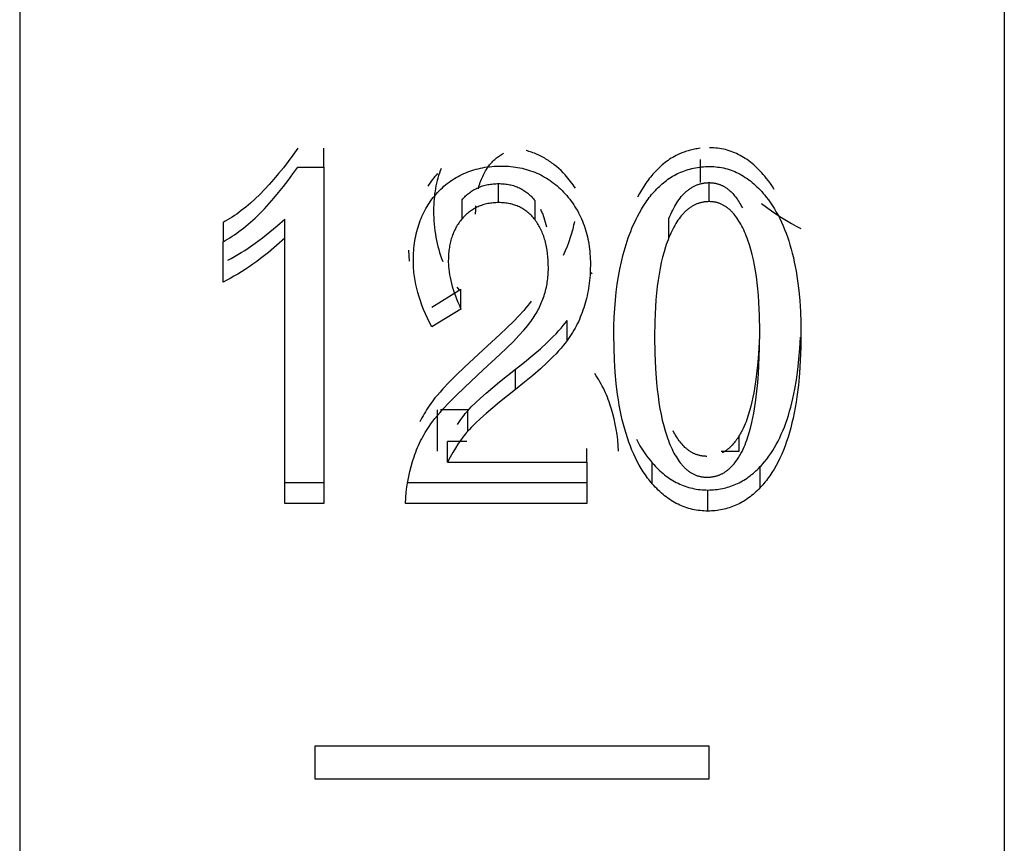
# Model space of a CAD drawing. Header units: millimetres. Extents: x -2637 to -1637, y 678 to 1678.
# Tile 181 of 256: x -1948.74 to -1943.74, y 1027.79 to 1031.97. Entities that reach past the tile are written whole.
import ezdxf

# ---------------------------------------------------------------- set-up
doc = ezdxf.new("R2010")
doc.units = ezdxf.units.MM
doc.layers.add('Make2D$B.SHOW mini', color=7, linetype='Continuous', true_color=0x000000)

msp = doc.modelspace()

# ---------------------------------------------------------------- linework, layer by layer
at = {"layer": 'Make2D$B.SHOW mini', "color": 18, "lineweight": -3, "true_color": 0x000000}
for points in [[(-1948.7431, 1075.5219), (-1948.7431, 1075.5214), (-1948.7431, 1015.6235)], [(-1943.7431, 1075.5219), (-1943.7431, 1075.5214), (-1943.7431, 1015.6235)], [(-1947.3312, 1031.3209), (-1947.3556, 1031.2865), (-1947.3798, 1031.2536), (-1947.404, 1031.2221), (-1947.4281, 1031.1921), (-1947.4521, 1031.1636), (-1947.476, 1031.1364), (-1947.4999, 1031.1108), (-1947.5236, 1031.0865), (-1947.5473, 1031.0638), (-1947.5709, 1031.0424), (-1947.5944, 1031.0225), (-1947.6061, 1031.0131), (-1947.6178, 1031.004), (-1947.6294, 1030.9953), (-1947.6411, 1030.9869), (-1947.6527, 1030.979), (-1947.6643, 1030.9713), (-1947.6758, 1030.964), (-1947.6874, 1030.9571), (-1947.6989, 1030.9506), (-1947.7104, 1030.9444)], [(-1947.198, 1031.2255), (-1947.198, 1031.3209)], [(-1945.9728, 1031.1853), (-1945.9834, 1031.1965), (-1945.9942, 1031.2073), (-1946.0053, 1031.2177), (-1946.0166, 1031.2275), (-1946.0282, 1031.237), (-1946.0341, 1031.2415), (-1946.04, 1031.2459), (-1946.046, 1031.2502), (-1946.0521, 1031.2544), (-1946.0582, 1031.2584), (-1946.0644, 1031.2624), (-1946.0707, 1031.2662), (-1946.077, 1031.2699), (-1946.0833, 1031.2735), (-1946.0898, 1031.277), (-1946.0962, 1031.2803), (-1946.1028, 1031.2836), (-1946.1094, 1031.2867), (-1946.1161, 1031.2897), (-1946.1228, 1031.2926), (-1946.1296, 1031.2953), (-1946.1365, 1031.298), (-1946.1434, 1031.3005), (-1946.1503, 1031.3029), (-1946.1574, 1031.3052), (-1946.1645, 1031.3074), (-1946.1716, 1031.3094)], [(-1945.2882, 1031.3205), (-1945.2952, 1031.3196), (-1945.3022, 1031.3186), (-1945.3091, 1031.3174), (-1945.316, 1031.3162), (-1945.3227, 1031.3148), (-1945.3295, 1031.3133), (-1945.3361, 1031.3117), (-1945.3427, 1031.3099), (-1945.3493, 1031.3081), (-1945.3557, 1031.3061), (-1945.3622, 1031.304), (-1945.3685, 1031.3018), (-1945.3748, 1031.2995), (-1945.381, 1031.297), (-1945.3872, 1031.2945), (-1945.3933, 1031.2918), (-1945.4018, 1031.2878), (-1945.4102, 1031.2836), (-1945.4185, 1031.2792), (-1945.4267, 1031.2745), (-1945.4347, 1031.2697), (-1945.4426, 1031.2646), (-1945.4504, 1031.2593), (-1945.458, 1031.2539), (-1945.4655, 1031.2482), (-1945.4729, 1031.2423), (-1945.4802, 1031.2363), (-1945.4874, 1031.2301), (-1945.4944, 1031.2237), (-1945.5013, 1031.2172), (-1945.508, 1031.2104), (-1945.5146, 1031.2035), (-1945.5211, 1031.1965), (-1945.5275, 1031.1893), (-1945.5338, 1031.1819), (-1945.5399, 1031.1744), (-1945.5459, 1031.1668), (-1945.5518, 1031.1589), (-1945.5576, 1031.1509), (-1945.5633, 1031.1428), (-1945.5744, 1031.126), (-1945.5851, 1031.1086), (-1945.5955, 1031.0906), (-1945.6055, 1031.0719)], [(-1944.9516, 1031.169), (-1944.9593, 1031.1785), (-1944.9672, 1031.1877), (-1944.975, 1031.1966), (-1944.983, 1031.2052), (-1944.991, 1031.2135), (-1944.9992, 1031.2215), (-1945.0074, 1031.2291), (-1945.0156, 1031.2365), (-1945.024, 1031.2436), (-1945.0324, 1031.2504), (-1945.041, 1031.2569), (-1945.0496, 1031.263), (-1945.0583, 1031.2689), (-1945.067, 1031.2745), (-1945.0759, 1031.2798), (-1945.0848, 1031.2847), (-1945.0938, 1031.2894), (-1945.1029, 1031.2938), (-1945.1121, 1031.2978), (-1945.1214, 1031.3016), (-1945.1308, 1031.3051), (-1945.1402, 1031.3082), (-1945.1497, 1031.3111), (-1945.1594, 1031.3137), (-1945.1691, 1031.3159), (-1945.1789, 1031.3179), (-1945.1887, 1031.3195), (-1945.1987, 1031.3209), (-1945.2087, 1031.3219), (-1945.2189, 1031.3227), (-1945.2291, 1031.3232), (-1945.2394, 1031.3233)], [(-1946.3606, 1031.2308), (-1946.3566, 1031.236), (-1946.3525, 1031.241), (-1946.3483, 1031.2459), (-1946.344, 1031.2506), (-1946.3396, 1031.2552), (-1946.3352, 1031.2596), (-1946.3306, 1031.2639), (-1946.326, 1031.268), (-1946.3212, 1031.2719), (-1946.3164, 1031.2757), (-1946.3115, 1031.2793), (-1946.3064, 1031.2828), (-1946.3013, 1031.2861), (-1946.2961, 1031.2893), (-1946.2908, 1031.2923), (-1946.2854, 1031.2951)], [(-1945.2882, 1031.2635), (-1945.2882, 1031.1462)], [(-1947.7104, 1030.8465), (-1947.6989, 1030.8528), (-1947.6874, 1030.8594), (-1947.6758, 1030.8663), (-1947.6643, 1030.8737), (-1947.6527, 1030.8814), (-1947.6411, 1030.8894), (-1947.6294, 1030.8978), (-1947.6178, 1030.9066), (-1947.6061, 1030.9157), (-1947.5944, 1030.9252), (-1947.5709, 1030.9452), (-1947.5473, 1030.9667), (-1947.5236, 1030.9897), (-1947.4999, 1031.014), (-1947.476, 1031.0399), (-1947.4521, 1031.0672), (-1947.4281, 1031.0959), (-1947.404, 1031.1262), (-1947.3798, 1031.1578), (-1947.3556, 1031.191), (-1947.3312, 1031.2255)], [(-1947.3312, 1031.2255), (-1947.198, 1031.2255)], [(-1947.198, 1031.2255), (-1947.198, 1029.5178)], [(-1946.6031, 1031.2188), (-1946.6077, 1031.2067), (-1946.612, 1031.1945), (-1946.616, 1031.182), (-1946.6197, 1031.1694), (-1946.6232, 1031.1566), (-1946.6263, 1031.1437), (-1946.6291, 1031.1305), (-1946.6316, 1031.1172), (-1946.6339, 1031.1038), (-1946.6358, 1031.0901), (-1946.6374, 1031.0763), (-1946.6388, 1031.0623), (-1946.6398, 1031.0481), (-1946.6406, 1031.0338), (-1946.641, 1031.0193), (-1946.6412, 1031.0047)], [(-1946.6206, 1031.0964), (-1946.6128, 1031.1046), (-1946.6049, 1031.1125), (-1946.5968, 1031.1202), (-1946.5885, 1031.1276), (-1946.5801, 1031.1347), (-1946.5716, 1031.1416), (-1946.5629, 1031.1483), (-1946.554, 1031.1547), (-1946.545, 1031.1608), (-1946.5359, 1031.1667), (-1946.5266, 1031.1723), (-1946.5171, 1031.1777), (-1946.5075, 1031.1828), (-1946.4978, 1031.1877), (-1946.4879, 1031.1923), (-1946.4779, 1031.1966), (-1946.4677, 1031.2007), (-1946.4574, 1031.2045), (-1946.4469, 1031.2081), (-1946.4363, 1031.2114), (-1946.4255, 1031.2144), (-1946.4146, 1031.2172), (-1946.4036, 1031.2197), (-1946.3924, 1031.222), (-1946.3811, 1031.224), (-1946.3696, 1031.2257), (-1946.358, 1031.2271), (-1946.3462, 1031.2283), (-1946.3343, 1031.2293), (-1946.3223, 1031.2299), (-1946.3101, 1031.2303), (-1946.2978, 1031.2305)], [(-1946.4135, 1031.1153), (-1946.4113, 1031.1237), (-1946.409, 1031.1319), (-1946.4065, 1031.14), (-1946.4039, 1031.1479), (-1946.4011, 1031.1556), (-1946.3982, 1031.1632), (-1946.3951, 1031.1707), (-1946.3919, 1031.1779), (-1946.3885, 1031.1851), (-1946.385, 1031.1921), (-1946.3813, 1031.1989), (-1946.3774, 1031.2056), (-1946.3735, 1031.2121), (-1946.3693, 1031.2185), (-1946.365, 1031.2247), (-1946.3606, 1031.2308)], [(-1946.2978, 1031.2305), (-1946.2855, 1031.2303), (-1946.2733, 1031.2299), (-1946.2612, 1031.2292), (-1946.2493, 1031.2282), (-1946.2376, 1031.227), (-1946.226, 1031.2254), (-1946.2145, 1031.2236), (-1946.2031, 1031.2215), (-1946.1919, 1031.2191), (-1946.1809, 1031.2165), (-1946.1699, 1031.2135), (-1946.1592, 1031.2103), (-1946.1485, 1031.2069), (-1946.138, 1031.2031), (-1946.1276, 1031.1991), (-1946.1174, 1031.1948), (-1946.1073, 1031.1902), (-1946.0974, 1031.1853), (-1946.0876, 1031.1802), (-1946.0779, 1031.1748), (-1946.0684, 1031.1691), (-1946.059, 1031.1632), (-1946.0497, 1031.157), (-1946.0406, 1031.1505), (-1946.0317, 1031.1438), (-1946.0228, 1031.1368), (-1946.0141, 1031.1295), (-1946.0056, 1031.1219), (-1945.9972, 1031.1141), (-1945.9889, 1031.106), (-1945.9808, 1031.0977), (-1945.9728, 1031.089)], [(-1945.6055, 1030.9749), (-1945.5955, 1030.9937), (-1945.5852, 1031.0117), (-1945.5746, 1031.0292), (-1945.5635, 1031.046), (-1945.5578, 1031.0542), (-1945.5521, 1031.0622), (-1945.5462, 1031.0701), (-1945.5402, 1031.0778), (-1945.5341, 1031.0854), (-1945.5278, 1031.0927), (-1945.5215, 1031.1), (-1945.515, 1031.1071), (-1945.5084, 1031.114), (-1945.5016, 1031.1208), (-1945.4948, 1031.1274), (-1945.4878, 1031.1338), (-1945.4807, 1031.14), (-1945.4734, 1031.1461), (-1945.466, 1031.152), (-1945.4585, 1031.1577), (-1945.4509, 1031.1632), (-1945.4431, 1031.1686), (-1945.4352, 1031.1737), (-1945.4272, 1031.1786), (-1945.4191, 1031.1833), (-1945.4108, 1031.1877), (-1945.4024, 1031.192), (-1945.3938, 1031.196), (-1945.3851, 1031.1998), (-1945.3763, 1031.2034), (-1945.3674, 1031.2067), (-1945.3583, 1031.2098), (-1945.3492, 1031.2127), (-1945.3398, 1031.2153), (-1945.3304, 1031.2177), (-1945.3208, 1031.2199), (-1945.3111, 1031.2218), (-1945.3012, 1031.2234), (-1945.2912, 1031.2248), (-1945.2811, 1031.226), (-1945.2709, 1031.2268), (-1945.2605, 1031.2275), (-1945.25, 1031.2279), (-1945.2394, 1031.228)], [(-1945.2394, 1031.228), (-1945.2291, 1031.2279), (-1945.2189, 1031.2274), (-1945.2087, 1031.2266), (-1945.1987, 1031.2256), (-1945.1887, 1031.2242), (-1945.1789, 1031.2225), (-1945.1691, 1031.2206), (-1945.1594, 1031.2183), (-1945.1497, 1031.2157), (-1945.1402, 1031.2128), (-1945.1308, 1031.2096), (-1945.1214, 1031.2062), (-1945.1121, 1031.2024), (-1945.1029, 1031.1983), (-1945.0938, 1031.1939), (-1945.0848, 1031.1892), (-1945.0759, 1031.1842), (-1945.067, 1031.1789), (-1945.0583, 1031.1732), (-1945.0496, 1031.1673), (-1945.041, 1031.1611), (-1945.0324, 1031.1546), (-1945.024, 1031.1478), (-1945.0156, 1031.1406), (-1945.0074, 1031.1332), (-1944.9992, 1031.1255), (-1944.991, 1031.1174), (-1944.983, 1031.1091), (-1944.975, 1031.1005), (-1944.9672, 1031.0915), (-1944.9593, 1031.0823), (-1944.9516, 1031.0727)], [(-1946.6206, 1031.1926), (-1946.6275, 1031.185), (-1946.6343, 1031.1773), (-1946.6409, 1031.1694), (-1946.6472, 1031.1614), (-1946.6534, 1031.1532), (-1946.6593, 1031.145), (-1946.665, 1031.1366), (-1946.6706, 1031.128)], [(-1945.9214, 1031.1176), (-1945.9271, 1031.1265), (-1945.933, 1031.1353), (-1945.9391, 1031.144), (-1945.9455, 1031.1525), (-1945.952, 1031.1609), (-1945.9587, 1031.1691), (-1945.9657, 1031.1773), (-1945.9728, 1031.1853)], [(-1944.9115, 1031.1117), (-1944.921, 1031.1268), (-1944.9309, 1031.1413), (-1944.9411, 1031.1554), (-1944.9516, 1031.169)], [(-1946.4968, 1031.0595), (-1946.4924, 1031.0645), (-1946.488, 1031.0693), (-1946.4834, 1031.074), (-1946.4787, 1031.0785), (-1946.474, 1031.0828), (-1946.4691, 1031.087), (-1946.4642, 1031.0911), (-1946.4592, 1031.095), (-1946.4541, 1031.0987), (-1946.4489, 1031.1023), (-1946.4436, 1031.1058), (-1946.4382, 1031.1091), (-1946.4327, 1031.1122), (-1946.4271, 1031.1152), (-1946.4214, 1031.118), (-1946.4157, 1031.1206), (-1946.4098, 1031.1231), (-1946.4039, 1031.1255), (-1946.3978, 1031.1276), (-1946.3917, 1031.1297), (-1946.3855, 1031.1315), (-1946.3792, 1031.1332), (-1946.3727, 1031.1348), (-1946.3662, 1031.1361), (-1946.3596, 1031.1374), (-1946.3529, 1031.1384), (-1946.3462, 1031.1393), (-1946.3393, 1031.1401), (-1946.3323, 1031.1406), (-1946.3252, 1031.141), (-1946.318, 1031.1413), (-1946.3108, 1031.1414)], [(-1946.3108, 1031.1414), (-1946.3034, 1031.1413), (-1946.2962, 1031.141), (-1946.289, 1031.1406), (-1946.2819, 1031.14), (-1946.275, 1031.1392), (-1946.2681, 1031.1383), (-1946.2614, 1031.1372), (-1946.2547, 1031.1359), (-1946.2482, 1031.1344), (-1946.2417, 1031.1328), (-1946.2354, 1031.131), (-1946.2291, 1031.129), (-1946.223, 1031.1269), (-1946.2169, 1031.1246), (-1946.211, 1031.1221), (-1946.2052, 1031.1194), (-1946.1994, 1031.1166), (-1946.1938, 1031.1136), (-1946.1882, 1031.1104), (-1946.1828, 1031.1071), (-1946.1775, 1031.1036), (-1946.1723, 1031.0999), (-1946.1671, 1031.0961), (-1946.1621, 1031.092), (-1946.1572, 1031.0878), (-1946.1523, 1031.0835), (-1946.1476, 1031.0789), (-1946.143, 1031.0742), (-1946.1385, 1031.0694), (-1946.1341, 1031.0643), (-1946.1298, 1031.0591), (-1946.1255, 1031.0537)], [(-1946.3108, 1031.0449), (-1946.3108, 1031.1414)], [(-1945.4463, 1030.965), (-1945.4417, 1030.9761), (-1945.437, 1030.9868), (-1945.4321, 1030.9972), (-1945.4271, 1031.0073), (-1945.422, 1031.017), (-1945.4168, 1031.0264), (-1945.4115, 1031.0354), (-1945.4061, 1031.044), (-1945.4006, 1031.0523), (-1945.3949, 1031.0603), (-1945.3891, 1031.0679), (-1945.3833, 1031.0752), (-1945.3773, 1031.0821), (-1945.3742, 1031.0854), (-1945.3711, 1031.0886), (-1945.368, 1031.0918), (-1945.3649, 1031.0948), (-1945.3618, 1031.0978), (-1945.3586, 1031.1007), (-1945.3554, 1031.1035), (-1945.3521, 1031.1062), (-1945.3489, 1031.1088), (-1945.3456, 1031.1113), (-1945.3422, 1031.1138), (-1945.3389, 1031.1161), (-1945.3355, 1031.1184), (-1945.3321, 1031.1206), (-1945.3286, 1031.1227), (-1945.3252, 1031.1247), (-1945.3217, 1031.1266), (-1945.3181, 1031.1284), (-1945.3146, 1031.1302), (-1945.311, 1031.1318), (-1945.3074, 1031.1334), (-1945.3037, 1031.1348), (-1945.3001, 1031.1362), (-1945.2964, 1031.1375), (-1945.2926, 1031.1387), (-1945.2889, 1031.1398), (-1945.2851, 1031.1408), (-1945.2813, 1031.1418), (-1945.2774, 1031.1426), (-1945.2736, 1031.1434), (-1945.2697, 1031.1441), (-1945.2657, 1031.1446), (-1945.2618, 1031.1451), (-1945.2578, 1031.1455), (-1945.2538, 1031.1458), (-1945.2498, 1031.1461), (-1945.2457, 1031.1462), (-1945.2416, 1031.1462)], [(-1945.2416, 1031.1462), (-1945.2384, 1031.1462), (-1945.2351, 1031.1461), (-1945.232, 1031.146), (-1945.2288, 1031.1457), (-1945.2256, 1031.1455), (-1945.2225, 1031.1451), (-1945.2194, 1031.1447), (-1945.2163, 1031.1442), (-1945.2132, 1031.1437), (-1945.2102, 1031.1431), (-1945.2071, 1031.1424), (-1945.2041, 1031.1417), (-1945.2011, 1031.1409), (-1945.1981, 1031.14), (-1945.1951, 1031.1391), (-1945.1922, 1031.1381), (-1945.1893, 1031.1371), (-1945.1864, 1031.136), (-1945.1835, 1031.1348), (-1945.1806, 1031.1336), (-1945.1778, 1031.1323), (-1945.1749, 1031.1309), (-1945.1721, 1031.1295), (-1945.1693, 1031.128), (-1945.1665, 1031.1265), (-1945.1638, 1031.1248), (-1945.161, 1031.1232), (-1945.1583, 1031.1214), (-1945.1556, 1031.1196), (-1945.1529, 1031.1178), (-1945.1503, 1031.1159), (-1945.1476, 1031.1139), (-1945.145, 1031.1118), (-1945.1424, 1031.1097), (-1945.1398, 1031.1075), (-1945.1372, 1031.1053), (-1945.1322, 1031.1006), (-1945.1272, 1031.0957), (-1945.1222, 1031.0906), (-1945.1174, 1031.0852), (-1945.1126, 1031.0796), (-1945.1079, 1031.0737), (-1945.1033, 1031.0675), (-1945.0987, 1031.0611), (-1945.0942, 1031.0545), (-1945.0898, 1031.0476), (-1945.0855, 1031.0405), (-1945.0813, 1031.0332), (-1945.0771, 1031.0255), (-1945.073, 1031.0177)], [(-1945.2416, 1031.0498), (-1945.2416, 1031.1462)], [(-1946.7441, 1030.7489), (-1946.744, 1030.7622), (-1946.7436, 1030.7753), (-1946.743, 1030.7883), (-1946.7422, 1030.8011), (-1946.7411, 1030.8138), (-1946.7397, 1030.8263), (-1946.7382, 1030.8387), (-1946.7364, 1030.8509), (-1946.7343, 1030.863), (-1946.732, 1030.8749), (-1946.7295, 1030.8866), (-1946.7267, 1030.8982), (-1946.7237, 1030.9096), (-1946.7204, 1030.9209), (-1946.717, 1030.932), (-1946.7132, 1030.943), (-1946.7092, 1030.9538), (-1946.705, 1030.9644), (-1946.7006, 1030.9749), (-1946.6958, 1030.9852), (-1946.6909, 1030.9954), (-1946.6857, 1031.0054), (-1946.6803, 1031.0152), (-1946.6746, 1031.0249), (-1946.6687, 1031.0344), (-1946.6626, 1031.0437), (-1946.6562, 1031.0529), (-1946.6495, 1031.0619), (-1946.6427, 1031.0708), (-1946.6355, 1031.0795), (-1946.6282, 1031.088), (-1946.6206, 1031.0964)], [(-1946.4968, 1030.9624), (-1946.4968, 1031.0595)], [(-1946.1255, 1030.9566), (-1946.1255, 1031.0537)], [(-1945.9728, 1031.089), (-1945.965, 1031.0802), (-1945.9574, 1031.0712), (-1945.9501, 1031.0621), (-1945.943, 1031.0528), (-1945.9362, 1031.0433), (-1945.9296, 1031.0337), (-1945.9233, 1031.024), (-1945.9172, 1031.0141), (-1945.9113, 1031.004), (-1945.9057, 1030.9938), (-1945.9003, 1030.9834), (-1945.8952, 1030.9729), (-1945.8903, 1030.9623), (-1945.8857, 1030.9514), (-1945.8813, 1030.9405), (-1945.8772, 1030.9294), (-1945.8733, 1030.9181), (-1945.8697, 1030.9067), (-1945.8663, 1030.8951), (-1945.8631, 1030.8834), (-1945.8602, 1030.8716), (-1945.8576, 1030.8596), (-1945.8552, 1030.8475), (-1945.8531, 1030.8352), (-1945.8512, 1030.8228), (-1945.8495, 1030.8102), (-1945.8481, 1030.7975), (-1945.847, 1030.7846), (-1945.8461, 1030.7716), (-1945.8455, 1030.7585), (-1945.8451, 1030.7452), (-1945.845, 1030.7318)], [(-1944.9516, 1031.0727), (-1944.9408, 1031.0586), (-1944.9303, 1031.0439), (-1944.9202, 1031.0288), (-1944.9104, 1031.0132), (-1944.9009, 1030.9971), (-1944.8918, 1030.9805), (-1944.8831, 1030.9634), (-1944.8746, 1030.9458), (-1944.8666, 1030.9277), (-1944.8588, 1030.9091), (-1944.8515, 1030.8901), (-1944.8444, 1030.8705), (-1944.8377, 1030.8505), (-1944.8314, 1030.83), (-1944.8254, 1030.809), (-1944.8197, 1030.7875), (-1944.8144, 1030.7655), (-1944.8094, 1030.7431), (-1944.8048, 1030.7202), (-1944.8005, 1030.6967), (-1944.7929, 1030.6485), (-1944.7867, 1030.5983), (-1944.7819, 1030.5462), (-1944.7785, 1030.4922), (-1944.7765, 1030.4363), (-1944.7758, 1030.3785)], [(-1946.6412, 1031.0047), (-1946.641, 1030.987), (-1946.6404, 1030.9695), (-1946.6395, 1030.9523), (-1946.6383, 1030.9352), (-1946.6366, 1030.9183), (-1946.6346, 1030.9017), (-1946.6323, 1030.8852), (-1946.6295, 1030.869), (-1946.6265, 1030.8529), (-1946.623, 1030.8371), (-1946.6192, 1030.8215), (-1946.6151, 1030.806), (-1946.6106, 1030.7908), (-1946.6057, 1030.7757), (-1946.6005, 1030.7609), (-1946.5949, 1030.7462)], [(-1946.3108, 1031.0449), (-1946.318, 1031.0448), (-1946.3252, 1031.0445), (-1946.3323, 1031.0441), (-1946.3393, 1031.0435), (-1946.3462, 1031.0428), (-1946.3529, 1031.0419), (-1946.3596, 1031.0408), (-1946.3662, 1031.0396), (-1946.3727, 1031.0382), (-1946.3792, 1031.0367), (-1946.3855, 1031.0349), (-1946.3917, 1031.0331), (-1946.3978, 1031.031), (-1946.4039, 1031.0288), (-1946.4098, 1031.0265), (-1946.4157, 1031.024), (-1946.4214, 1031.0213), (-1946.4271, 1031.0185), (-1946.4327, 1031.0155), (-1946.4382, 1031.0123), (-1946.4436, 1031.009), (-1946.4489, 1031.0056), (-1946.4541, 1031.0019), (-1946.4592, 1030.9982), (-1946.4642, 1030.9942), (-1946.4691, 1030.9902), (-1946.474, 1030.9859), (-1946.4787, 1030.9815), (-1946.4834, 1030.977), (-1946.488, 1030.9723), (-1946.4924, 1030.9674), (-1946.4968, 1030.9624)], [(-1946.4278, 1030.9863), (-1946.4274, 1031.0078), (-1946.4264, 1031.0286)], [(-1946.1255, 1030.9566), (-1946.1298, 1030.962), (-1946.1341, 1030.9673), (-1946.1385, 1030.9724), (-1946.143, 1030.9773), (-1946.1476, 1030.982), (-1946.1523, 1030.9866), (-1946.1572, 1030.991), (-1946.1621, 1030.9952), (-1946.1671, 1030.9992), (-1946.1723, 1031.0031), (-1946.1775, 1031.0068), (-1946.1828, 1031.0104), (-1946.1882, 1031.0137), (-1946.1938, 1031.0169), (-1946.1994, 1031.0199), (-1946.2052, 1031.0228), (-1946.211, 1031.0254), (-1946.2169, 1031.0279), (-1946.223, 1031.0303), (-1946.2291, 1031.0324), (-1946.2354, 1031.0344), (-1946.2417, 1031.0362), (-1946.2482, 1031.0379), (-1946.2547, 1031.0393), (-1946.2614, 1031.0406), (-1946.2681, 1031.0417), (-1946.275, 1031.0427), (-1946.2819, 1031.0435), (-1946.289, 1031.0441), (-1946.2962, 1031.0445), (-1946.3034, 1031.0448), (-1946.3108, 1031.0449)], [(-1946.0991, 1031.0115), (-1946.0966, 1031.0064), (-1946.0942, 1031.0013), (-1946.0918, 1030.9961), (-1946.0895, 1030.9908), (-1946.0873, 1030.9854), (-1946.0852, 1030.98), (-1946.0812, 1030.9689), (-1946.0776, 1030.9574), (-1946.0742, 1030.9456), (-1946.0712, 1030.9335), (-1946.0684, 1030.9211)], [(-1945.2416, 1031.0498), (-1945.2457, 1031.0497), (-1945.2498, 1031.0496), (-1945.2538, 1031.0494), (-1945.2578, 1031.049), (-1945.2618, 1031.0486), (-1945.2657, 1031.0481), (-1945.2697, 1031.0476), (-1945.2736, 1031.0469), (-1945.2774, 1031.0461), (-1945.2813, 1031.0453), (-1945.2851, 1031.0443), (-1945.2889, 1031.0433), (-1945.2926, 1031.0422), (-1945.2964, 1031.041), (-1945.3001, 1031.0397), (-1945.3037, 1031.0383), (-1945.3074, 1031.0368), (-1945.311, 1031.0352), (-1945.3146, 1031.0336), (-1945.3181, 1031.0318), (-1945.3217, 1031.03), (-1945.3252, 1031.0281), (-1945.3286, 1031.026), (-1945.3321, 1031.0239), (-1945.3355, 1031.0217), (-1945.3389, 1031.0195), (-1945.3422, 1031.0171), (-1945.3456, 1031.0146), (-1945.3489, 1031.0121), (-1945.3521, 1031.0094), (-1945.3554, 1031.0067), (-1945.3586, 1031.0039), (-1945.3618, 1031.001), (-1945.3649, 1030.998), (-1945.368, 1030.9949), (-1945.3711, 1030.9918), (-1945.3742, 1030.9885), (-1945.3773, 1030.9852), (-1945.3833, 1030.9782), (-1945.3891, 1030.9709), (-1945.3949, 1030.9632), (-1945.4006, 1030.9552), (-1945.4061, 1030.9469), (-1945.4115, 1030.9381), (-1945.4168, 1030.9291), (-1945.422, 1030.9196), (-1945.4271, 1030.9099), (-1945.4321, 1030.8998), (-1945.437, 1030.8893), (-1945.4417, 1030.8785), (-1945.4463, 1030.8673)], [(-1945.0531, 1030.8758), (-1945.0574, 1030.8865), (-1945.0618, 1030.8967), (-1945.0663, 1030.9067), (-1945.071, 1030.9163), (-1945.0757, 1030.9256), (-1945.0805, 1030.9346), (-1945.0854, 1030.9432), (-1945.0905, 1030.9515), (-1945.0956, 1030.9595), (-1945.1008, 1030.9671), (-1945.1062, 1030.9744), (-1945.1116, 1030.9814), (-1945.1171, 1030.988), (-1945.1199, 1030.9912), (-1945.1228, 1030.9943), (-1945.1256, 1030.9973), (-1945.1285, 1031.0003), (-1945.1314, 1031.0031), (-1945.1343, 1031.0059), (-1945.1373, 1031.0086), (-1945.1403, 1031.0112), (-1945.1433, 1031.0137), (-1945.1463, 1031.0161), (-1945.1494, 1031.0185), (-1945.1525, 1031.0208), (-1945.1556, 1031.0229), (-1945.1587, 1031.025), (-1945.1619, 1031.027), (-1945.1651, 1031.029), (-1945.1683, 1031.0308), (-1945.1715, 1031.0326), (-1945.1748, 1031.0342), (-1945.1781, 1031.0358), (-1945.1814, 1031.0373), (-1945.1847, 1031.0387), (-1945.1881, 1031.0401), (-1945.1915, 1031.0413), (-1945.1949, 1031.0425), (-1945.1983, 1031.0436), (-1945.2018, 1031.0446), (-1945.2053, 1031.0455), (-1945.2088, 1031.0463), (-1945.2123, 1031.047), (-1945.2159, 1031.0477), (-1945.2195, 1031.0482), (-1945.2231, 1031.0487), (-1945.2268, 1031.0491), (-1945.2304, 1031.0494), (-1945.2341, 1031.0496), (-1945.2378, 1031.0497), (-1945.2416, 1031.0498)], [(-1944.9763, 1031.0411), (-1944.9502, 1031.0213), (-1944.9245, 1031.0026), (-1944.899, 1030.985), (-1944.8738, 1030.9686), (-1944.8489, 1030.9533), (-1944.8243, 1030.9391), (-1944.7999, 1030.926), (-1944.7758, 1030.9141)], [(-1947.6867, 1030.7525), (-1947.6697, 1030.7614), (-1947.6525, 1030.7709), (-1947.6352, 1030.7809), (-1947.6177, 1030.7914), (-1947.6001, 1030.8025), (-1947.5824, 1030.8142), (-1947.5465, 1030.8391), (-1947.5101, 1030.8662), (-1947.4731, 1030.8957), (-1947.4355, 1030.9273), (-1947.3973, 1030.9614)], [(-1947.3973, 1030.8636), (-1947.3973, 1030.9614)], [(-1946.4968, 1030.9624), (-1946.5012, 1030.9572), (-1946.5053, 1030.9519), (-1946.5094, 1030.9466), (-1946.5133, 1030.9411), (-1946.517, 1030.9355), (-1946.5207, 1030.9298), (-1946.5241, 1030.924), (-1946.5275, 1030.9181), (-1946.5307, 1030.9121), (-1946.5337, 1030.906), (-1946.5367, 1030.8998), (-1946.5394, 1030.8935), (-1946.5421, 1030.8871), (-1946.5446, 1030.8806), (-1946.547, 1030.874), (-1946.5492, 1030.8673), (-1946.5513, 1030.8604), (-1946.5533, 1030.8535), (-1946.5551, 1030.8465), (-1946.5568, 1030.8394), (-1946.5583, 1030.8322), (-1946.5597, 1030.8249), (-1946.561, 1030.8175), (-1946.5621, 1030.81), (-1946.5632, 1030.8024), (-1946.564, 1030.7947), (-1946.5648, 1030.7869), (-1946.5654, 1030.779), (-1946.5662, 1030.7629), (-1946.5664, 1030.7464)], [(-1946.0584, 1030.7135), (-1946.0586, 1030.7327), (-1946.0594, 1030.7513), (-1946.0608, 1030.7694), (-1946.0626, 1030.7869), (-1946.065, 1030.804), (-1946.0664, 1030.8123), (-1946.0679, 1030.8205), (-1946.0696, 1030.8285), (-1946.0713, 1030.8364), (-1946.0733, 1030.8442), (-1946.0753, 1030.8519), (-1946.0775, 1030.8594), (-1946.0798, 1030.8668), (-1946.0822, 1030.874), (-1946.0848, 1030.8812), (-1946.0875, 1030.8882), (-1946.0903, 1030.895), (-1946.0932, 1030.9018), (-1946.0963, 1030.9084), (-1946.0995, 1030.9149), (-1946.1028, 1030.9212), (-1946.1063, 1030.9274), (-1946.1099, 1030.9335), (-1946.1136, 1030.9395), (-1946.1175, 1030.9453), (-1946.1214, 1030.951), (-1946.1255, 1030.9566)], [(-1945.7258, 1030.3737), (-1945.7253, 1030.419), (-1945.7239, 1030.4633), (-1945.7216, 1030.5066), (-1945.7183, 1030.5488), (-1945.7141, 1030.5901), (-1945.7089, 1030.6303), (-1945.7028, 1030.6694), (-1945.6957, 1030.7076), (-1945.6877, 1030.7447), (-1945.6788, 1030.7807), (-1945.669, 1030.8158), (-1945.6581, 1030.8497), (-1945.6524, 1030.8663), (-1945.6464, 1030.8826), (-1945.6402, 1030.8987), (-1945.6337, 1030.9145), (-1945.627, 1030.93), (-1945.6201, 1030.9452), (-1945.6129, 1030.9602), (-1945.6055, 1030.9749)], [(-1945.4463, 1030.8673), (-1945.4463, 1030.965)], [(-1947.7104, 1030.9444), (-1947.7104, 1030.8465)], [(-1945.9261, 1030.9498), (-1945.9279, 1030.94), (-1945.93, 1030.93), (-1945.9323, 1030.9199), (-1945.9348, 1030.9097), (-1945.9375, 1030.8993), (-1945.9405, 1030.8888), (-1945.9472, 1030.8673), (-1945.9549, 1030.8453), (-1945.9635, 1030.8228), (-1945.9731, 1030.7997), (-1945.9836, 1030.776)], [(-1947.3973, 1030.8636), (-1947.4388, 1030.8265), (-1947.4796, 1030.7921), (-1947.5197, 1030.7605), (-1947.5395, 1030.7457), (-1947.5591, 1030.7315), (-1947.5786, 1030.718), (-1947.5979, 1030.7052), (-1947.617, 1030.693), (-1947.636, 1030.6815), (-1947.6548, 1030.6706), (-1947.6735, 1030.6603), (-1947.692, 1030.6507), (-1947.7104, 1030.6417)], [(-1947.3973, 1029.5178), (-1947.3973, 1030.8636)], [(-1945.4463, 1030.8673), (-1945.4508, 1030.8558), (-1945.4552, 1030.844), (-1945.4594, 1030.832), (-1945.4634, 1030.8197), (-1945.4711, 1030.7942), (-1945.4782, 1030.7677), (-1945.4848, 1030.74), (-1945.4907, 1030.7112), (-1945.4961, 1030.6814), (-1945.5009, 1030.6504), (-1945.5051, 1030.6183), (-1945.5088, 1030.5851), (-1945.5119, 1030.5508), (-1945.5144, 1030.5154), (-1945.5178, 1030.4413), (-1945.5189, 1030.3628)], [(-1944.9848, 1030.3943), (-1944.9859, 1030.4693), (-1944.9891, 1030.5401), (-1944.9915, 1030.5739), (-1944.9944, 1030.6067), (-1944.9979, 1030.6384), (-1945.0019, 1030.6691), (-1945.0064, 1030.6987), (-1945.0115, 1030.7272), (-1945.0171, 1030.7547), (-1945.0232, 1030.781), (-1945.0299, 1030.8064), (-1945.0371, 1030.8306), (-1945.0448, 1030.8538), (-1945.0489, 1030.8649), (-1945.0531, 1030.8758)], [(-1947.7104, 1030.6417), (-1947.7104, 1030.8465)], [(-1946.7628, 1030.748), (-1946.7664, 1030.8034)], [(-1946.6509, 1030.4136), (-1946.6623, 1030.4362), (-1946.673, 1030.4586), (-1946.6829, 1030.4807), (-1946.692, 1030.5027), (-1946.7004, 1030.5244), (-1946.708, 1030.5459), (-1946.7149, 1030.5672), (-1946.7211, 1030.5882), (-1946.7265, 1030.6091), (-1946.7312, 1030.6297), (-1946.7351, 1030.6501), (-1946.7384, 1030.6703), (-1946.7409, 1030.6903), (-1946.7419, 1030.7002), (-1946.7427, 1030.71), (-1946.7433, 1030.7198), (-1946.7437, 1030.7296), (-1946.744, 1030.7393), (-1946.7441, 1030.7489)], [(-1946.5664, 1030.7464), (-1946.5664, 1030.74), (-1946.5662, 1030.7335), (-1946.5659, 1030.7269), (-1946.5655, 1030.7203), (-1946.5642, 1030.7068), (-1946.5625, 1030.693), (-1946.5603, 1030.6789), (-1946.5576, 1030.6645), (-1946.5544, 1030.6498), (-1946.5507, 1030.6349), (-1946.5465, 1030.6196), (-1946.5418, 1030.6041), (-1946.5365, 1030.5882), (-1946.5308, 1030.5721), (-1946.5245, 1030.5556), (-1946.5177, 1030.5389), (-1946.5104, 1030.5218), (-1946.5025, 1030.5045)], [(-1946.1457, 1030.4435), (-1946.1403, 1030.4512), (-1946.1351, 1030.4589), (-1946.1301, 1030.4667), (-1946.1253, 1030.4745), (-1946.1206, 1030.4823), (-1946.1161, 1030.4903), (-1946.1117, 1030.4982), (-1946.1076, 1030.5062), (-1946.1035, 1030.5143), (-1946.0997, 1030.5224), (-1946.096, 1030.5305), (-1946.0925, 1030.5388), (-1946.0892, 1030.547), (-1946.0861, 1030.5553), (-1946.0831, 1030.5637), (-1946.0803, 1030.5721), (-1946.0776, 1030.5806), (-1946.0751, 1030.5891), (-1946.0728, 1030.5976), (-1946.0707, 1030.6062), (-1946.0687, 1030.6149), (-1946.0669, 1030.6236), (-1946.0653, 1030.6324), (-1946.0639, 1030.6412), (-1946.0626, 1030.65), (-1946.0615, 1030.659), (-1946.0605, 1030.6679), (-1946.0597, 1030.6769), (-1946.0591, 1030.686), (-1946.0587, 1030.6951), (-1946.0585, 1030.7043), (-1946.0584, 1030.7135)], [(-1945.845, 1030.7318), (-1945.8454, 1030.7037), (-1945.8468, 1030.6762), (-1945.8479, 1030.6626), (-1945.8492, 1030.6492), (-1945.8507, 1030.6359), (-1945.8524, 1030.6227), (-1945.8544, 1030.6096), (-1945.8566, 1030.5967), (-1945.8591, 1030.5839), (-1945.8618, 1030.5713), (-1945.8647, 1030.5587), (-1945.8678, 1030.5463), (-1945.8711, 1030.534), (-1945.8747, 1030.5219), (-1945.8785, 1030.5099), (-1945.8826, 1030.498), (-1945.8869, 1030.4862), (-1945.8914, 1030.4746), (-1945.8961, 1030.463), (-1945.901, 1030.4516), (-1945.9062, 1030.4404), (-1945.9116, 1030.4292), (-1945.9172, 1030.4182), (-1945.9231, 1030.4073), (-1945.9291, 1030.3965), (-1945.9354, 1030.3859), (-1945.942, 1030.3754), (-1945.9487, 1030.365), (-1945.9557, 1030.3547), (-1945.9628, 1030.3445)], [(-1945.8428, 1030.6893), (-1945.8352, 1030.6846)], [(-1946.6509, 1030.5144), (-1946.5025, 1030.6046)], [(-1946.5233, 1030.6151), (-1946.5172, 1030.6067), (-1946.5106, 1030.5982)], [(-1946.5025, 1030.5045), (-1946.5025, 1030.6046)], [(-1946.5025, 1030.5045), (-1946.6509, 1030.4136)], [(-1946.1457, 1030.544), (-1946.1536, 1030.5334), (-1946.1624, 1030.5222), (-1946.1723, 1030.5103), (-1946.1831, 1030.4978), (-1946.2077, 1030.4708), (-1946.2361, 1030.4413), (-1946.2685, 1030.4093), (-1946.3047, 1030.3746), (-1946.3888, 1030.2974)], [(-1946.3888, 1030.1952), (-1946.3047, 1030.2729), (-1946.2685, 1030.3078), (-1946.2361, 1030.3401), (-1946.2077, 1030.3698), (-1946.1831, 1030.3969), (-1946.1723, 1030.4095), (-1946.1624, 1030.4215), (-1946.1536, 1030.4328), (-1946.1457, 1030.4435)], [(-1946.2252, 1030.1994), (-1946.1795, 1030.2353), (-1946.1375, 1030.2699), (-1946.0991, 1030.3029), (-1946.0644, 1030.3345), (-1946.0335, 1030.3646), (-1946.0194, 1030.3791), (-1946.0062, 1030.3932), (-1945.994, 1030.4069), (-1945.9827, 1030.4202), (-1945.9723, 1030.4332), (-1945.9628, 1030.4457)], [(-1945.9628, 1030.3445), (-1945.9628, 1030.4457)], [(-1945.5309, 1029.6174), (-1945.537, 1029.6245), (-1945.5429, 1029.6317), (-1945.5488, 1029.6391), (-1945.5545, 1029.6466), (-1945.5657, 1029.6621), (-1945.5766, 1029.6782), (-1945.5871, 1029.6949), (-1945.5971, 1029.7122), (-1945.6068, 1029.7301), (-1945.6162, 1029.7486), (-1945.6251, 1029.7676), (-1945.6337, 1029.7873), (-1945.6419, 1029.8076), (-1945.6497, 1029.8284), (-1945.6571, 1029.8499), (-1945.6641, 1029.872), (-1945.6708, 1029.8947), (-1945.6771, 1029.9179), (-1945.683, 1029.9418), (-1945.6885, 1029.9663), (-1945.6936, 1029.9914), (-1945.6984, 1030.0171), (-1945.7028, 1030.0435), (-1945.7068, 1030.0704), (-1945.7136, 1030.1261), (-1945.719, 1030.1843), (-1945.7228, 1030.2449), (-1945.725, 1030.3081), (-1945.7258, 1030.3737)], [(-1945.5189, 1030.3628), (-1945.5178, 1030.2805), (-1945.5146, 1030.2029), (-1945.5092, 1030.13), (-1945.5057, 1030.0954), (-1945.5016, 1030.0619), (-1945.497, 1030.0297), (-1945.4918, 1029.9986), (-1945.486, 1029.9686), (-1945.4797, 1029.9399), (-1945.4728, 1029.9123), (-1945.4654, 1029.8858), (-1945.4574, 1029.8606), (-1945.4531, 1029.8484), (-1945.4488, 1029.8365)], [(-1945.2535, 1029.6507), (-1945.2498, 1029.6508), (-1945.2461, 1029.6509), (-1945.2424, 1029.651), (-1945.2388, 1029.6513), (-1945.2351, 1029.6516), (-1945.2316, 1029.652), (-1945.228, 1029.6524), (-1945.2245, 1029.6529), (-1945.2211, 1029.6535), (-1945.2177, 1029.6542), (-1945.2143, 1029.6549), (-1945.2109, 1029.6557), (-1945.2076, 1029.6565), (-1945.2043, 1029.6574), (-1945.201, 1029.6584), (-1945.1978, 1029.6594), (-1945.1946, 1029.6606), (-1945.1914, 1029.6617), (-1945.1883, 1029.663), (-1945.1852, 1029.6643), (-1945.1821, 1029.6656), (-1945.179, 1029.6671), (-1945.176, 1029.6686), (-1945.1731, 1029.6701), (-1945.1701, 1029.6718), (-1945.1672, 1029.6734), (-1945.1643, 1029.6752), (-1945.1615, 1029.677), (-1945.1587, 1029.6789), (-1945.1559, 1029.6808), (-1945.1531, 1029.6828), (-1945.1504, 1029.6848), (-1945.1477, 1029.687), (-1945.145, 1029.6891), (-1945.1424, 1029.6914), (-1945.1398, 1029.6937), (-1945.1347, 1029.6984), (-1945.1297, 1029.7033), (-1945.1249, 1029.7084), (-1945.1202, 1029.7136), (-1945.1156, 1029.719), (-1945.1111, 1029.7245), (-1945.1068, 1029.7301), (-1945.1027, 1029.7357), (-1945.0986, 1029.7415), (-1945.0947, 1029.7473), (-1945.091, 1029.7531), (-1945.0874, 1029.7589), (-1945.084, 1029.7647), (-1945.0807, 1029.7705), (-1945.0745, 1029.782), (-1945.0689, 1029.7934), (-1945.0638, 1029.8046), (-1945.0591, 1029.8158), (-1945.0548, 1029.8269), (-1945.0508, 1029.838), (-1945.0435, 1029.8604), (-1945.0368, 1029.8831), (-1945.0307, 1029.9061), (-1945.0251, 1029.9291), (-1945.02, 1029.9522), (-1945.0155, 1029.975), (-1945.0115, 1029.9978), (-1945.0048, 1030.0427), (-1944.9994, 1030.0872), (-1944.9951, 1030.1312), (-1944.9917, 1030.1747), (-1944.9891, 1030.2181), (-1944.9859, 1030.3053), (-1944.9848, 1030.3943)], [(-1944.987, 1030.3687), (-1944.9917, 1030.2772), (-1944.995, 1030.234), (-1944.9994, 1030.1903), (-1945.0048, 1030.1462), (-1945.0115, 1030.1016), (-1945.0154, 1030.0791), (-1945.0199, 1030.0564), (-1945.0249, 1030.0336), (-1945.0305, 1030.0107), (-1945.0367, 1029.9879), (-1945.0434, 1029.9654), (-1945.0506, 1029.9432), (-1945.0546, 1029.9321), (-1945.0589, 1029.921), (-1945.0636, 1029.9099), (-1945.0687, 1029.8988), (-1945.0743, 1029.8875), (-1945.0804, 1029.8761), (-1945.0837, 1029.8703), (-1945.0871, 1029.8645), (-1945.0907, 1029.8587), (-1945.0944, 1029.8529), (-1945.0983, 1029.8472), (-1945.1023, 1029.8414), (-1945.1065, 1029.8358), (-1945.1108, 1029.8302), (-1945.1152, 1029.8247), (-1945.1198, 1029.8194), (-1945.1245, 1029.8142), (-1945.1294, 1029.8091), (-1945.1343, 1029.8042), (-1945.1394, 1029.7995), (-1945.142, 1029.7972), (-1945.1447, 1029.795), (-1945.1473, 1029.7928), (-1945.15, 1029.7907), (-1945.1531, 1029.7884), (-1945.1562, 1029.7862), (-1945.1594, 1029.784), (-1945.1626, 1029.7819), (-1945.1658, 1029.7799), (-1945.1691, 1029.778), (-1945.1724, 1029.7762), (-1945.1758, 1029.7744)], [(-1944.7758, 1030.3785), (-1944.7766, 1030.3092), (-1944.779, 1030.2426), (-1944.7831, 1030.1789), (-1944.7888, 1030.1179), (-1944.796, 1030.0596), (-1944.8003, 1030.0315), (-1944.805, 1030.0041), (-1944.81, 1029.9774), (-1944.8155, 1029.9513), (-1944.8213, 1029.926), (-1944.8276, 1029.9013), (-1944.8343, 1029.8773), (-1944.8413, 1029.854), (-1944.8488, 1029.8313), (-1944.8567, 1029.8094), (-1944.865, 1029.7881), (-1944.8736, 1029.7675), (-1944.8827, 1029.7475), (-1944.8922, 1029.7283), (-1944.9021, 1029.7097), (-1944.9124, 1029.6917), (-1944.923, 1029.6745), (-1944.9285, 1029.6661), (-1944.9341, 1029.6579), (-1944.9398, 1029.6498), (-1944.9456, 1029.642), (-1944.9515, 1029.6343), (-1944.9575, 1029.6267), (-1944.9636, 1029.6193), (-1944.9697, 1029.6121), (-1944.976, 1029.6051), (-1944.9824, 1029.5982)], [(-1944.9824, 1029.7043), (-1944.9767, 1029.7104), (-1944.9711, 1029.7166), (-1944.9601, 1029.7295), (-1944.9494, 1029.7428), (-1944.939, 1029.7567), (-1944.929, 1029.7711), (-1944.9193, 1029.786), (-1944.9099, 1029.8015), (-1944.9008, 1029.8175), (-1944.892, 1029.834), (-1944.8835, 1029.851), (-1944.8754, 1029.8686), (-1944.8676, 1029.8867), (-1944.86, 1029.9054), (-1944.8529, 1029.9245), (-1944.846, 1029.9442), (-1944.8394, 1029.9645), (-1944.8332, 1029.9852), (-1944.8273, 1030.0066), (-1944.8217, 1030.0284), (-1944.8164, 1030.0508), (-1944.8115, 1030.0737), (-1944.8069, 1030.0972), (-1944.7986, 1030.1457), (-1944.7916, 1030.1964), (-1944.7858, 1030.2493), (-1944.7814, 1030.3044), (-1944.7782, 1030.3616)], [(-1945.9628, 1030.3445), (-1945.9723, 1030.3319), (-1945.9827, 1030.3189), (-1945.994, 1030.3055), (-1946.0062, 1030.2917), (-1946.0194, 1030.2775), (-1946.0335, 1030.2629), (-1946.0644, 1030.2326), (-1946.0991, 1030.2008), (-1946.1375, 1030.1675), (-1946.1795, 1030.1328), (-1946.2252, 1030.0965)], [(-1946.3888, 1030.2974), (-1946.484, 1030.2097), (-1946.5251, 1030.1701), (-1946.5617, 1030.1332), (-1946.594, 1030.099), (-1946.6085, 1030.083), (-1946.6218, 1030.0676), (-1946.6341, 1030.0529), (-1946.6452, 1030.0388), (-1946.6553, 1030.0254), (-1946.6642, 1030.0126)], [(-1946.6642, 1029.9085), (-1946.6553, 1029.9214), (-1946.6452, 1029.9349), (-1946.6341, 1029.949), (-1946.6218, 1029.9639), (-1946.6085, 1029.9794), (-1946.594, 1029.9955), (-1946.5617, 1030.0299), (-1946.5251, 1030.067), (-1946.484, 1030.1069), (-1946.3888, 1030.1952)], [(-1946.4678, 1029.9885), (-1946.4592, 1029.9979), (-1946.4498, 1030.0078), (-1946.4284, 1030.0291), (-1946.4034, 1030.0524), (-1946.375, 1030.0778), (-1946.3073, 1030.1345), (-1946.2252, 1030.1994)], [(-1946.2252, 1030.0965), (-1946.2252, 1030.1994)], [(-1945.702, 1029.7832), (-1945.7038, 1029.8118), (-1945.7063, 1029.8398), (-1945.7097, 1029.8673), (-1945.7138, 1029.8943), (-1945.7186, 1029.9207), (-1945.7242, 1029.9466), (-1945.7306, 1029.9719), (-1945.7377, 1029.9968), (-1945.7456, 1030.0211), (-1945.7498, 1030.033), (-1945.7542, 1030.0448), (-1945.7588, 1030.0565), (-1945.7636, 1030.0681), (-1945.7686, 1030.0795), (-1945.7738, 1030.0908), (-1945.7791, 1030.102), (-1945.7847, 1030.113), (-1945.7904, 1030.1239), (-1945.7963, 1030.1346), (-1945.8024, 1030.1453), (-1945.8087, 1030.1558), (-1945.8152, 1030.1662), (-1945.8219, 1030.1764)], [(-1946.2252, 1030.0965), (-1946.3073, 1030.0312), (-1946.375, 1029.9741), (-1946.4034, 1029.9486), (-1946.4284, 1029.9252), (-1946.4498, 1029.9037), (-1946.4592, 1029.8937), (-1946.4678, 1029.8843)], [(-1946.6642, 1030.0126), (-1946.6707, 1030.0029), (-1946.677, 1029.993), (-1946.6831, 1029.9829), (-1946.689, 1029.9728), (-1946.6948, 1029.9625), (-1946.7004, 1029.9522), (-1946.7058, 1029.9417), (-1946.711, 1029.931)], [(-1946.6228, 1029.9936), (-1946.6228, 1029.7832)], [(-1946.4668, 1029.9936), (-1946.6063, 1029.9936)], [(-1946.5201, 1029.9184), (-1946.5066, 1029.9385), (-1946.4933, 1029.9569), (-1946.4868, 1029.9655), (-1946.4804, 1029.9736), (-1946.474, 1029.9813), (-1946.4678, 1029.9885)], [(-1946.4678, 1029.8843), (-1946.4678, 1029.9885)], [(-1946.7842, 1029.5178), (-1946.7824, 1029.5462), (-1946.7798, 1029.5741), (-1946.7765, 1029.6014), (-1946.7724, 1029.6282), (-1946.7675, 1029.6544), (-1946.7619, 1029.6802), (-1946.7556, 1029.7054), (-1946.7485, 1029.73), (-1946.7406, 1029.7542), (-1946.7364, 1029.7661), (-1946.7319, 1029.7778), (-1946.7273, 1029.7894), (-1946.7225, 1029.8009), (-1946.7176, 1029.8122), (-1946.7124, 1029.8235), (-1946.707, 1029.8346), (-1946.7015, 1029.8455), (-1946.6957, 1029.8563), (-1946.6898, 1029.867), (-1946.6837, 1029.8776), (-1946.6774, 1029.888), (-1946.6709, 1029.8984), (-1946.6642, 1029.9085)], [(-1946.4678, 1029.8843), (-1946.4737, 1029.8774), (-1946.4797, 1029.8701), (-1946.4858, 1029.8624), (-1946.492, 1029.8543), (-1946.5045, 1029.837), (-1946.5173, 1029.8181), (-1946.5303, 1029.7976), (-1946.5436, 1029.7756), (-1946.5571, 1029.752), (-1946.5708, 1029.7269)], [(-1945.2535, 1029.7565), (-1945.2568, 1029.7566), (-1945.26, 1029.7567), (-1945.2633, 1029.7568), (-1945.2665, 1029.7571), (-1945.2697, 1029.7573), (-1945.2729, 1029.7577), (-1945.276, 1029.7581), (-1945.2792, 1029.7586), (-1945.2823, 1029.7591), (-1945.2854, 1029.7597), (-1945.2885, 1029.7604), (-1945.2915, 1029.7611), (-1945.2946, 1029.7619), (-1945.2976, 1029.7628), (-1945.3006, 1029.7637), (-1945.3036, 1029.7647), (-1945.3066, 1029.7657), (-1945.3095, 1029.7668), (-1945.3124, 1029.768), (-1945.3154, 1029.7692), (-1945.3183, 1029.7705), (-1945.3211, 1029.7719), (-1945.324, 1029.7733), (-1945.3268, 1029.7748), (-1945.3296, 1029.7763), (-1945.3324, 1029.778), (-1945.3352, 1029.7796), (-1945.338, 1029.7814), (-1945.3407, 1029.7832), (-1945.3435, 1029.7851), (-1945.3462, 1029.787), (-1945.3488, 1029.789), (-1945.3515, 1029.7911), (-1945.3542, 1029.7932), (-1945.3568, 1029.7954), (-1945.3594, 1029.7976), (-1945.3646, 1029.8023), (-1945.3696, 1029.8073), (-1945.3747, 1029.8125), (-1945.3796, 1029.8179), (-1945.3845, 1029.8236), (-1945.3892, 1029.8296), (-1945.394, 1029.8358), (-1945.3986, 1029.8423), (-1945.4032, 1029.8491), (-1945.4076, 1029.856), (-1945.412, 1029.8633), (-1945.4164, 1029.8708), (-1945.4206, 1029.8785), (-1945.4248, 1029.8865)], [(-1945.0888, 1029.7832), (-1945.0888, 1029.8617)], [(-1946.5708, 1029.7269), (-1946.5708, 1029.8322)], [(-1946.4731, 1029.8322), (-1946.5708, 1029.8322)], [(-1945.6112, 1029.8438), (-1945.6023, 1029.8269), (-1945.5931, 1029.8106), (-1945.5836, 1029.7948), (-1945.5737, 1029.7795), (-1945.5635, 1029.7647), (-1945.553, 1029.7504), (-1945.5421, 1029.7367), (-1945.5309, 1029.7234)], [(-1945.4488, 1029.8365), (-1945.4443, 1029.825), (-1945.4398, 1029.8139), (-1945.4351, 1029.8032), (-1945.4303, 1029.7929), (-1945.4255, 1029.7829), (-1945.4205, 1029.7733), (-1945.4154, 1029.764), (-1945.4102, 1029.7551), (-1945.4049, 1029.7466), (-1945.3995, 1029.7384), (-1945.394, 1029.7306), (-1945.3884, 1029.7232), (-1945.3827, 1029.7161), (-1945.3798, 1029.7127), (-1945.3768, 1029.7094), (-1945.3739, 1029.7062), (-1945.3709, 1029.7031), (-1945.3679, 1029.7), (-1945.3648, 1029.6971), (-1945.3618, 1029.6942), (-1945.3587, 1029.6915), (-1945.3556, 1029.6888), (-1945.3524, 1029.6862), (-1945.3493, 1029.6837), (-1945.3461, 1029.6813), (-1945.3428, 1029.679), (-1945.3396, 1029.6768), (-1945.3363, 1029.6747), (-1945.333, 1029.6726), (-1945.3297, 1029.6707), (-1945.3263, 1029.6688), (-1945.3229, 1029.6671), (-1945.3195, 1029.6654), (-1945.3161, 1029.6638), (-1945.3126, 1029.6623), (-1945.3091, 1029.6609), (-1945.3056, 1029.6596), (-1945.3021, 1029.6584), (-1945.2985, 1029.6572), (-1945.2949, 1029.6562), (-1945.2913, 1029.6553), (-1945.2876, 1029.6544), (-1945.2839, 1029.6536), (-1945.2802, 1029.6529), (-1945.2765, 1029.6524), (-1945.2727, 1029.6519), (-1945.2689, 1029.6515), (-1945.2651, 1029.6511), (-1945.2613, 1029.6509), (-1945.2574, 1029.6508), (-1945.2535, 1029.6507)], [(-1945.8634, 1029.7269), (-1945.8634, 1029.7961)], [(-1945.1815, 1029.7832), (-1945.0888, 1029.7832)], [(-1946.5708, 1029.7269), (-1945.8634, 1029.7269)], [(-1945.8634, 1029.7269), (-1945.8634, 1029.5178)], [(-1945.5309, 1029.7234), (-1945.5234, 1029.7149), (-1945.5157, 1029.7067), (-1945.508, 1029.6988), (-1945.5002, 1029.6911), (-1945.4923, 1029.6837), (-1945.4843, 1029.6766), (-1945.4762, 1029.6697), (-1945.4681, 1029.6631), (-1945.4599, 1029.6568), (-1945.4516, 1029.6507), (-1945.4432, 1029.6449), (-1945.4347, 1029.6394), (-1945.4262, 1029.6342), (-1945.4175, 1029.6292), (-1945.4088, 1029.6245), (-1945.4, 1029.6201), (-1945.3911, 1029.6159), (-1945.3822, 1029.612), (-1945.3731, 1029.6084), (-1945.364, 1029.605), (-1945.3548, 1029.6019), (-1945.3455, 1029.5991), (-1945.3361, 1029.5966), (-1945.3267, 1029.5943), (-1945.3172, 1029.5923), (-1945.3075, 1029.5905), (-1945.2978, 1029.5891), (-1945.288, 1029.5878), (-1945.2782, 1029.5869), (-1945.2682, 1029.5862), (-1945.2582, 1029.5858), (-1945.2481, 1029.5857)], [(-1945.5309, 1029.6174), (-1945.5309, 1029.7234)], [(-1945.2481, 1029.5857), (-1945.2387, 1029.5858), (-1945.2293, 1029.5862), (-1945.2201, 1029.5867), (-1945.2109, 1029.5875), (-1945.2017, 1029.5885), (-1945.1927, 1029.5898), (-1945.1837, 1029.5913), (-1945.1748, 1029.593), (-1945.1659, 1029.5949), (-1945.1571, 1029.5971), (-1945.1484, 1029.5995), (-1945.1398, 1029.6022), (-1945.1313, 1029.605), (-1945.1228, 1029.6081), (-1945.1143, 1029.6115), (-1945.106, 1029.6151), (-1945.0977, 1029.6189), (-1945.0895, 1029.6229), (-1945.0814, 1029.6272), (-1945.0733, 1029.6317), (-1945.0654, 1029.6364), (-1945.0575, 1029.6414), (-1945.0496, 1029.6466), (-1945.0419, 1029.6521), (-1945.0342, 1029.6578), (-1945.0266, 1029.6637), (-1945.019, 1029.6699), (-1945.0115, 1029.6763), (-1945.0042, 1029.6829), (-1944.9968, 1029.6898), (-1944.9896, 1029.697), (-1944.9824, 1029.7043)], [(-1944.9824, 1029.5982), (-1944.9824, 1029.7043)], [(-1947.3973, 1029.6245), (-1947.198, 1029.6245)], [(-1946.773, 1029.6245), (-1945.8634, 1029.6245)], [(-1945.2481, 1029.4787), (-1945.2582, 1029.4789), (-1945.2682, 1029.4793), (-1945.2782, 1029.48), (-1945.288, 1029.4809), (-1945.2978, 1029.4821), (-1945.3075, 1029.4836), (-1945.3172, 1029.4854), (-1945.3267, 1029.4874), (-1945.3361, 1029.4897), (-1945.3455, 1029.4923), (-1945.3548, 1029.4951), (-1945.364, 1029.4982), (-1945.3731, 1029.5016), (-1945.3822, 1029.5052), (-1945.3911, 1029.5092), (-1945.4, 1029.5133), (-1945.4088, 1029.5178), (-1945.4175, 1029.5225), (-1945.4262, 1029.5276), (-1945.4347, 1029.5328), (-1945.4432, 1029.5384), (-1945.4516, 1029.5442), (-1945.4599, 1029.5503), (-1945.4681, 1029.5567), (-1945.4762, 1029.5633), (-1945.4843, 1029.5702), (-1945.4923, 1029.5774), (-1945.5002, 1029.5848), (-1945.508, 1029.5926), (-1945.5157, 1029.6006), (-1945.5234, 1029.6088), (-1945.5309, 1029.6174)], [(-1944.9824, 1029.5982), (-1944.9896, 1029.5907), (-1944.9968, 1029.5836), (-1945.0042, 1029.5766), (-1945.0115, 1029.5699), (-1945.019, 1029.5635), (-1945.0266, 1029.5573), (-1945.0342, 1029.5513), (-1945.0419, 1029.5456), (-1945.0496, 1029.5401), (-1945.0575, 1029.5348), (-1945.0654, 1029.5298), (-1945.0733, 1029.525), (-1945.0814, 1029.5205), (-1945.0895, 1029.5162), (-1945.0977, 1029.5121), (-1945.106, 1029.5083), (-1945.1143, 1029.5047), (-1945.1228, 1029.5013), (-1945.1313, 1029.4982), (-1945.1398, 1029.4953), (-1945.1484, 1029.4927), (-1945.1571, 1029.4902), (-1945.1659, 1029.488), (-1945.1748, 1029.4861), (-1945.1837, 1029.4844), (-1945.1927, 1029.4829), (-1945.2017, 1029.4816), (-1945.2109, 1029.4806), (-1945.2201, 1029.4798), (-1945.2293, 1029.4792), (-1945.2387, 1029.4789), (-1945.2481, 1029.4787)], [(-1945.2481, 1029.4787), (-1945.2481, 1029.5857)], [(-1947.198, 1029.5178), (-1947.3973, 1029.5178)], [(-1945.8634, 1029.5178), (-1946.7842, 1029.5178)], [(-1947.2431, 1028.1176), (-1947.2431, 1028.2866)], [(-1947.2431, 1028.2866), (-1945.2431, 1028.2866)], [(-1945.2431, 1028.2866), (-1945.2431, 1028.1176)], [(-1945.2431, 1028.1176), (-1947.2431, 1028.1176)]]:
    msp.add_lwpolyline(points, dxfattribs=at)

doc.saveas('drawing.dxf')
